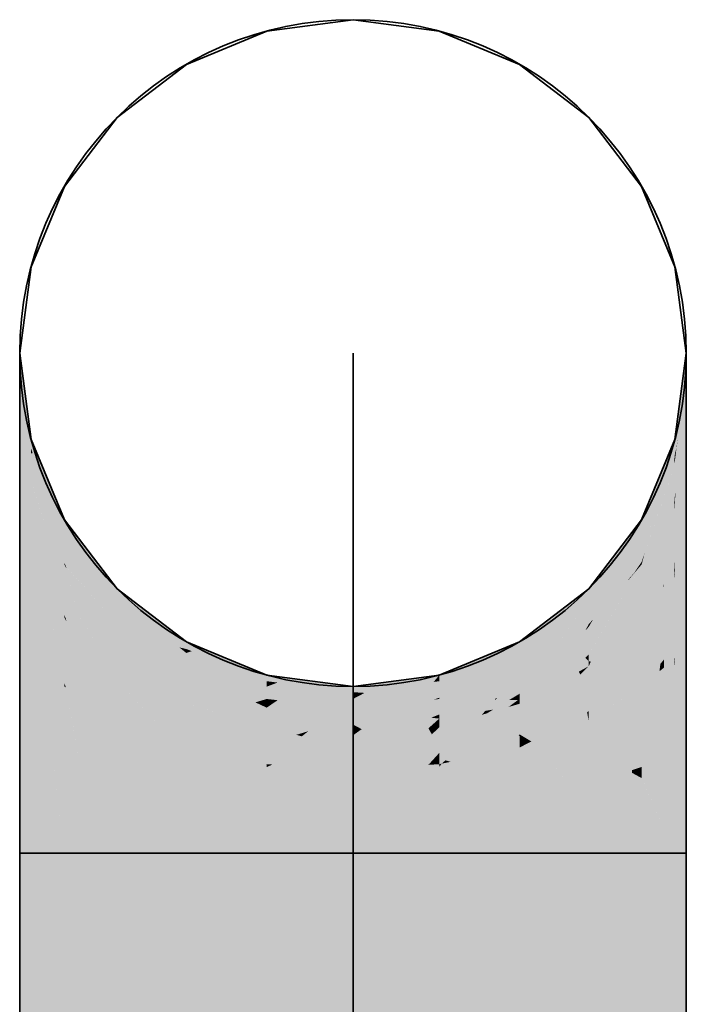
# Model space of a CAD drawing. Extents: x -459 to 541, y -543 to 550.
# Tile 109 of 256: x -361.59 to -359.15, y 257.61 to 261.21. Entities that reach past the tile are written whole.
import ezdxf

# ---------------------------------------------------------------- set-up
doc = ezdxf.new("R2010")
doc.units = 0
doc.layers.get('0').update_dxf_attribs({"lineweight": 35})
doc.layers.add('0-Shading', color=7, linetype='Continuous', lineweight=35)
doc.layers.add('H_Vorlauf', color=1, linetype='Continuous', lineweight=35, true_color=0xff0000)

# ---------------------------------------------------------------- blocks, each defined once
blk = doc.blocks.new('3D-Ansicht-A07ALAKR1N', base_point=(-428.9969, 201.23))
at = {"layer": '0-Shading', "color": 16, "true_color": 0x810000}
for points in [[(-361.5916, 259.9939), (-361.5916, 259.9339), (-361.55, 259.6266), (-361.5883, 259.9071)], [(-361.5883, 259.9686), (-361.5916, 259.9939), (-361.55, 259.6446), (-361.55, 259.6266)], [(-359.1516, 259.9939), (-359.1932, 259.6781), (-359.1516, 259.968), (-359.1745, 259.7952)], [(-361.55, 259.6781), (-361.5883, 259.9686), (-361.55, 259.6446)], [(-359.1745, 259.7952), (-359.1516, 259.938), (-359.1516, 259.968)], [(-361.5916, 259.9339), (-361.5916, 259.9315), (-361.5883, 259.9071)], [(-359.1557, 259.9038), (-359.1516, 259.938), (-359.1632, 259.8467), (-359.1932, 259.6266)], [(-359.1516, 259.938), (-359.1745, 259.7952), (-359.1932, 259.6266), (-359.1932, 259.6537)], [(-359.1576, 259.8878), (-359.1516, 259.9315), (-359.1516, 259.938)], [(-359.1576, 259.8878), (-359.1557, 259.9038), (-359.1632, 259.8467)], [(-359.1745, 259.7952), (-359.1932, 259.6781), (-359.1932, 259.6537)]]:
    blk.add_solid(points, dxfattribs=at)
at = {"layer": '0-Shading', "color": 16, "true_color": 0x850000}
for points in [[(-361.5916, 259.9315), (-361.5916, 259.7557), (-361.55, 259.4753), (-361.5883, 259.7268)], [(-361.5883, 259.9071), (-361.5916, 259.9315), (-361.55, 259.5282), (-361.55, 259.4753)], [(-359.1516, 259.9315), (-359.1576, 259.8878), (-359.1516, 259.7678), (-359.1742, 259.6911)], [(-361.55, 259.6266), (-361.5883, 259.9071), (-361.55, 259.5282)], [(-359.1576, 259.8878), (-359.1822, 259.6897), (-359.1779, 259.6786), (-359.1864, 259.6497)], [(-359.1632, 259.8467), (-359.1816, 259.6958), (-359.1576, 259.8878), (-359.1822, 259.6897)], [(-359.1576, 259.8878), (-359.1779, 259.6786), (-359.1684, 259.7598)], [(-359.1632, 259.8467), (-359.1932, 259.6266), (-359.1878, 259.645)], [(-361.5916, 259.7557), (-361.5916, 259.7487), (-361.5883, 259.7268)], [(-359.1516, 259.7678), (-359.1742, 259.6911), (-359.1576, 259.7095), (-359.1914, 259.487)], [(-359.1779, 259.6786), (-359.1742, 259.6911), (-359.1684, 259.7598)], [(-359.1576, 259.7095), (-359.1516, 259.7487), (-359.1516, 259.7678)], [(-361.55, 259.6781), (-361.55, 259.6446), (-361.4282, 259.3423), (-361.5023, 259.5151)], [(-361.55, 259.6781), (-361.4282, 259.3423), (-361.4282, 259.3839)], [(-359.3151, 259.3839), (-359.3151, 259.3637), (-359.1932, 259.6781), (-359.1932, 259.6537)], [(-359.193, 259.5862), (-359.1924, 259.5537), (-359.1864, 259.6497), (-359.1779, 259.6786)], [(-359.1924, 259.5537), (-359.1914, 259.487), (-359.1779, 259.6786), (-359.1742, 259.6911)], [(-359.1816, 259.6958), (-359.1878, 259.645), (-359.1822, 259.6897)], [(-359.1822, 259.6897), (-359.1878, 259.645), (-359.1864, 259.6497)], [(-361.544, 259.6281), (-361.55, 259.6446), (-361.55, 259.6266)], [(-359.3151, 259.3637), (-359.3151, 259.3423), (-359.1932, 259.6537), (-359.1932, 259.6266)], [(-359.1878, 259.645), (-359.1932, 259.6005), (-359.1864, 259.6497), (-359.193, 259.5862)], [(-359.1878, 259.645), (-359.1932, 259.6266), (-359.1932, 259.6005)], [(-361.5023, 259.5151), (-361.544, 259.6281), (-361.55, 259.6266)], [(-359.193, 259.5862), (-359.1932, 259.6005), (-359.1932, 259.5841)], [(-359.1932, 259.5474), (-359.1924, 259.5537), (-359.1932, 259.5841), (-359.193, 259.5862)], [(-359.1932, 259.4753), (-359.1914, 259.487), (-359.1932, 259.5474), (-359.1924, 259.5537)]]:
    blk.add_solid(points, dxfattribs=at)
at = {"layer": '0-Shading', "color": 16, "true_color": 0x890000}
for points in [[(-361.5916, 259.7487), (-361.5916, 259.4579), (-361.55, 259.3188), (-361.55, 259.2346)], [(-361.5916, 259.7487), (-361.55, 259.3188), (-361.5883, 259.7268)], [(-359.1516, 259.7487), (-359.1576, 259.7095), (-359.1516, 259.4882), (-359.1742, 259.4812)], [(-361.55, 259.3188), (-361.55, 259.4753), (-361.5883, 259.7268)], [(-359.1742, 259.4812), (-359.1576, 259.7095), (-359.1919, 259.4757), (-359.1914, 259.487)], [(-359.1914, 259.487), (-359.1932, 259.4753), (-359.1919, 259.4757)], [(-359.1516, 259.4882), (-359.1742, 259.4812), (-359.1576, 259.4259), (-359.1914, 259.2442)], [(-359.1576, 259.4259), (-359.1516, 259.4579), (-359.1516, 259.4882)], [(-359.1914, 259.2442), (-359.1742, 259.4812), (-359.1932, 259.4465), (-359.1919, 259.4757)], [(-359.1919, 259.4757), (-359.1932, 259.4753), (-359.1932, 259.4465)], [(-359.1914, 259.2442), (-359.1932, 259.4465), (-359.1932, 259.2346)], [(-361.4282, 259.3839), (-361.4282, 259.3423), (-361.3589, 259.2936)], [(-359.5089, 259.1312), (-359.5089, 259.1179), (-359.3151, 259.3839), (-359.3151, 259.3637)], [(-361.4282, 259.3423), (-361.2343, 259.0983), (-361.3589, 259.2936), (-361.2343, 259.1312)], [(-359.5089, 259.1179), (-359.5089, 259.0983), (-359.3151, 259.3637), (-359.3151, 259.3423)]]:
    blk.add_solid(points, dxfattribs=at)
at = {"layer": '0-Shading', "color": 14, "true_color": 0x920000}
for points in [[(-361.55, 259.6266), (-361.55, 259.5282), (-361.4282, 259.2205), (-361.5023, 259.3754)], [(-361.5023, 259.5151), (-361.55, 259.6266), (-361.4282, 259.2263), (-361.4282, 259.2205)], [(-359.1932, 259.6266), (-359.3151, 259.3423), (-359.1968, 259.591), (-359.3151, 259.2781)], [(-359.1932, 259.5841), (-359.1932, 259.6005), (-359.3151, 259.23), (-359.3151, 259.2781)], [(-359.1932, 259.6266), (-359.1968, 259.591), (-359.1932, 259.6005)], [(-359.3151, 259.2205), (-359.2041, 259.5181), (-359.3033, 259.2641), (-359.1992, 259.5665)], [(-359.2041, 259.5181), (-359.1932, 259.5474), (-359.1992, 259.5665), (-359.1932, 259.5841)], [(-361.544, 259.5087), (-361.55, 259.5282), (-361.55, 259.4753)], [(-359.3151, 259.2205), (-359.1932, 259.4753), (-359.1932, 259.5474)], [(-361.5023, 259.3754), (-361.544, 259.5087), (-361.55, 259.4753)], [(-361.4282, 259.3423), (-361.5023, 259.5151), (-361.4282, 259.2263)], [(-359.3151, 259.23), (-359.3151, 259.2205), (-359.3033, 259.2641)]]:
    blk.add_solid(points, dxfattribs=at)
at = {"layer": '0-Shading', "color": 14, "true_color": 0x8c0000}
for points in [[(-361.55, 259.2346), (-361.5916, 259.4579), (-361.5635, 259.0949)], [(-361.5635, 259.0949), (-361.5916, 259.4579), (-361.5691, 259.0367), (-361.5916, 259.2768)], [(-359.1914, 258.9278), (-359.1516, 259.0789), (-359.1576, 259.4259), (-359.1516, 259.4579)], [(-359.1576, 259.4259), (-359.1932, 258.921), (-359.1914, 258.9278)], [(-359.1576, 259.4259), (-359.1914, 259.2442), (-359.1932, 258.921), (-359.1932, 259.1971)], [(-361.5916, 259.2768), (-361.5916, 259.0789), (-361.5628, 258.9696)], [(-361.55, 259.2346), (-361.5635, 259.0949), (-361.55, 258.921)], [(-359.1914, 259.2442), (-359.1932, 259.2346), (-359.1932, 259.1971)], [(-361.2343, 259.1312), (-360.9816, 258.9324), (-360.9816, 258.9373)], [(-361.2343, 259.1312), (-361.2343, 259.0983), (-360.9816, 258.9324), (-361.1222, 259.0152)], [(-359.7616, 258.9373), (-359.7616, 258.9329), (-359.5089, 259.1312), (-359.5089, 259.1179)], [(-361.55, 258.921), (-361.5635, 259.0949), (-361.5628, 258.9696), (-361.5691, 259.0367)], [(-359.7616, 258.9329), (-359.7616, 258.911), (-359.5089, 259.1179), (-359.5089, 259.0983)], [(-361.1222, 259.0152), (-360.9816, 258.911), (-360.9816, 258.9324)]]:
    blk.add_solid(points, dxfattribs=at)
at = {"layer": '0-Shading', "color": 14, "true_color": 0x9d0000}
for points in [[(-361.55, 259.4753), (-361.55, 259.3188), (-361.4282, 259.0266), (-361.5023, 259.1531)], [(-361.5023, 259.3754), (-361.55, 259.4753), (-361.4282, 259.0359), (-361.4282, 259.0266)], [(-359.1932, 259.4753), (-359.3151, 259.2205), (-359.1955, 259.4421)], [(-359.1932, 259.4753), (-359.1955, 259.4421), (-359.1932, 259.4465)], [(-359.1955, 259.4421), (-359.3151, 259.2205), (-359.233, 259.1667), (-359.3151, 259.0266)], [(-359.1955, 259.4421), (-359.233, 259.1667), (-359.1972, 259.4181)], [(-359.1972, 259.4181), (-359.233, 259.1667), (-359.2125, 259.2017)], [(-359.1932, 259.4465), (-359.1972, 259.4181), (-359.1932, 259.2346), (-359.2125, 259.2017)], [(-359.1932, 259.4465), (-359.1955, 259.4421), (-359.1972, 259.4181)], [(-361.4282, 259.2205), (-361.5023, 259.3754), (-361.4645, 259.2023)], [(-361.3095, 259.1339), (-361.4282, 259.3423), (-361.4225, 259.214), (-361.4282, 259.2263)], [(-361.2343, 259.0983), (-361.4282, 259.3423), (-361.3095, 259.1339)], [(-359.3151, 259.3423), (-359.5089, 259.0983), (-359.3478, 259.2477)], [(-359.3151, 259.3423), (-359.3478, 259.2477), (-359.3151, 259.2781)], [(-361.5246, 259.2307), (-361.55, 259.3188), (-361.5307, 259.2017), (-361.55, 259.2346)], [(-359.3151, 259.2362), (-359.3151, 259.2781), (-359.3615, 259.1681), (-359.4926, 259.02)], [(-359.3151, 259.2781), (-359.3478, 259.2477), (-359.3599, 259.213)], [(-359.3478, 259.2477), (-359.5089, 259.0983), (-359.4926, 259.02), (-359.5089, 259.0016)], [(-359.3478, 259.2477), (-359.4926, 259.02), (-359.3599, 259.213)], [(-359.3151, 259.23), (-359.3151, 259.2362), (-359.3434, 259.1884), (-359.3615, 259.1681)], [(-361.5023, 259.1531), (-361.5246, 259.2307), (-361.5307, 259.2017)], [(-361.4282, 259.0359), (-361.4282, 259.2205), (-361.4645, 259.2023)], [(-361.4282, 259.2263), (-361.4282, 259.2205), (-361.4225, 259.214)], [(-361.3095, 259.1339), (-361.4225, 259.214), (-361.3817, 259.1681)], [(-359.3434, 259.1884), (-359.3151, 259.2205), (-359.3151, 259.23)], [(-361.2343, 259.0016), (-361.3095, 259.1339), (-361.3817, 259.1681)], [(-361.2343, 259.0983), (-361.3095, 259.1339), (-361.2343, 259.0016)]]:
    blk.add_solid(points, dxfattribs=at)
at = {"layer": '0-Shading', "color": 14, "true_color": 0xa60000}
for points in [[(-361.5307, 259.2017), (-361.55, 259.2346), (-361.5328, 259.1713)], [(-361.5328, 259.1713), (-361.55, 259.2346), (-361.55, 258.921)], [(-359.2161, 259.165), (-359.1955, 259.1938), (-359.2125, 259.2017), (-359.1932, 259.2346)], [(-359.1955, 259.1938), (-359.1932, 259.1971), (-359.1932, 259.2346)], [(-361.5023, 259.1531), (-361.5307, 259.2017), (-361.4282, 258.786), (-361.5328, 259.1713)], [(-359.2125, 259.2017), (-359.233, 259.1667), (-359.2161, 259.165), (-359.233, 259.1414)], [(-361.4282, 258.786), (-361.5328, 259.1713), (-361.4282, 258.7739), (-361.55, 258.921)], [(-359.233, 259.1501), (-359.233, 259.1667), (-359.2357, 259.1376), (-359.3151, 259.0266)], [(-359.233, 258.9944), (-359.1955, 259.1938), (-359.2161, 259.165)], [(-359.233, 258.9944), (-359.233, 258.873), (-359.1955, 259.1938), (-359.1972, 259.1642)], [(-359.2161, 259.165), (-359.233, 259.1414), (-359.233, 258.9944)], [(-359.1972, 259.1642), (-359.233, 258.873), (-359.2125, 258.8977)], [(-359.1932, 259.1971), (-359.1972, 259.1642), (-359.1932, 258.921), (-359.2125, 258.8977)], [(-359.1972, 259.1642), (-359.1932, 259.1971), (-359.1955, 259.1938)], [(-361.5023, 259.1531), (-361.4645, 258.9659), (-361.4282, 259.0266)], [(-359.3151, 258.7739), (-359.233, 258.9944), (-359.2357, 259.1376), (-359.233, 259.1414)], [(-359.3151, 258.7739), (-359.2357, 259.1376), (-359.3151, 259.0266)], [(-359.233, 259.1414), (-359.233, 259.1501), (-359.2357, 259.1376)], [(-361.1222, 259.0152), (-361.2343, 259.0983), (-361.1292, 259.0143)], [(-361.1292, 259.0143), (-361.2343, 259.0983), (-361.2343, 259.0016)], [(-359.5089, 259.0983), (-359.7616, 258.911), (-359.6707, 258.8941), (-359.7616, 258.8337)], [(-359.5089, 259.0983), (-359.6707, 258.8941), (-359.5991, 258.9607)], [(-359.621, 258.9272), (-359.5089, 259.0016), (-359.5089, 259.0983)], [(-361.4645, 258.9659), (-361.4282, 258.786), (-361.4282, 259.0266)], [(-361.1568, 258.9502), (-361.0069, 258.9167), (-361.2343, 259.0016), (-361.1292, 259.0143)], [(-361.0069, 258.9167), (-360.9816, 258.911), (-361.1292, 259.0143), (-361.1222, 259.0152)], [(-359.233, 258.9944), (-359.3151, 258.7739), (-359.2466, 258.8565)], [(-359.233, 258.873), (-359.233, 258.9944), (-359.2466, 258.8565)], [(-360.9816, 258.8965), (-361.0069, 258.9167), (-361.1222, 258.9272), (-361.1568, 258.9502)], [(-359.6707, 258.8941), (-359.621, 258.9272), (-359.5991, 258.9607)], [(-361.1222, 258.9272), (-360.9816, 258.8337), (-360.9816, 258.8965)], [(-360.9816, 258.911), (-361.0069, 258.9167), (-360.9816, 258.8965)]]:
    blk.add_solid(points, dxfattribs=at)
at = {"layer": '0-Shading', "color": 14, "true_color": 0xaf0000}
for points in [[(-361.4225, 259.214), (-361.4282, 259.2205), (-361.4205, 259.2057)], [(-361.4205, 259.2057), (-361.4282, 259.2205), (-361.4225, 259.0213), (-361.4282, 259.0359)], [(-361.2343, 258.9735), (-361.2343, 259.0016), (-361.4205, 259.2057), (-361.4225, 259.214)], [(-361.4205, 259.2057), (-361.4225, 259.0213), (-361.3649, 258.9682)], [(-361.4205, 259.2057), (-361.3795, 259.0393), (-361.3057, 258.9851), (-361.3485, 258.9921)], [(-361.3795, 259.0393), (-361.4205, 259.2057), (-361.3954, 259.0987)], [(-361.2343, 258.9735), (-361.4205, 259.2057), (-361.3057, 258.9851)], [(-359.5089, 258.8479), (-359.3844, 258.9627), (-359.4176, 259.0461), (-359.3151, 259.2205)], [(-359.4294, 259.0262), (-359.3151, 259.2205), (-359.3455, 259.1846)], [(-359.3844, 258.9627), (-359.3151, 259.0266), (-359.3151, 259.2205)], [(-359.3455, 259.1846), (-359.3151, 259.2205), (-359.3434, 259.1884)], [(-359.3615, 259.1681), (-359.4926, 259.02), (-359.3639, 259.1629), (-359.5089, 258.9919)], [(-359.5089, 258.9919), (-359.4098, 259.0631), (-359.3639, 259.1629)], [(-359.4098, 259.0631), (-359.3455, 259.1846), (-359.3639, 259.1629)], [(-359.3434, 259.1884), (-359.3615, 259.1681), (-359.3455, 259.1846), (-359.3639, 259.1629)], [(-361.3827, 259.0442), (-361.3795, 259.0393), (-361.3954, 259.0987)], [(-359.5089, 258.9919), (-359.5089, 258.891), (-359.4098, 259.0631), (-359.4294, 259.0262)], [(-361.4282, 259.0359), (-361.4282, 259.0266), (-361.4225, 259.0213)], [(-361.3649, 258.9682), (-361.2844, 258.8941), (-361.3827, 259.0442)], [(-359.5011, 258.8648), (-359.4176, 259.0461), (-359.5089, 258.8668), (-359.5089, 258.891)], [(-359.5089, 259.0016), (-359.5089, 258.9919), (-359.4926, 259.02)], [(-361.3485, 258.9921), (-361.2844, 258.8941), (-361.3057, 258.9851), (-361.2343, 258.8479)], [(-361.2343, 258.8479), (-361.2343, 258.9735), (-361.3057, 258.9851)], [(-359.5089, 258.8479), (-359.5011, 258.8648), (-359.5089, 258.8668)], [(-360.6477, 258.7882), (-360.6874, 258.7933), (-360.6874, 258.7733)], [(-360.4724, 258.7659), (-360.6477, 258.7882), (-360.6874, 258.7282), (-360.6874, 258.7733)], [(-360.4724, 258.7659), (-360.6874, 258.7282), (-360.6477, 258.7237)], [(-360.4724, 258.7659), (-360.6477, 258.7237), (-360.3716, 258.7531), (-360.5351, 258.7108)], [(-360.2002, 258.742), (-360.0762, 258.7907), (-360.3293, 258.7504), (-360.3087, 258.7611)], [(-360.1559, 258.7391), (-360.0558, 258.7933), (-360.2002, 258.742), (-360.0762, 258.7907)], [(-360.0558, 258.7933), (-360.1559, 258.7391), (-360.0558, 258.7326)], [(-360.3716, 258.7531), (-360.5351, 258.7108), (-360.3716, 258.7283)], [(-360.3087, 258.7611), (-360.3716, 258.7531), (-360.3293, 258.7504)], [(-360.3293, 258.7504), (-360.3716, 258.7531), (-360.3716, 258.7283)], [(-360.3087, 258.6993), (-360.2002, 258.742), (-360.3716, 258.7283), (-360.3293, 258.7504)], [(-360.2082, 258.7108), (-360.1559, 258.7391), (-360.3087, 258.6993), (-360.2002, 258.742)], [(-360.0558, 258.7326), (-360.1559, 258.7391), (-360.0762, 258.7259), (-360.2082, 258.7108)], [(-360.0762, 258.7259), (-360.0558, 258.7282), (-360.0558, 258.7326)], [(-360.5351, 258.7108), (-360.3716, 258.6922), (-360.3716, 258.7283)], [(-360.3087, 258.6993), (-360.3716, 258.7283), (-360.3716, 258.6922)]]:
    blk.add_solid(points, dxfattribs=at)
at = {"layer": '0-Shading', "color": 14, "true_color": 0x8f0000}
for points in [[(-361.5916, 259.0789), (-361.55, 258.7581), (-361.5628, 258.9696)], [(-361.55, 258.7581), (-361.5916, 259.0789), (-361.5605, 258.5764), (-361.5916, 259.007)], [(-359.1516, 259.0789), (-359.1724, 258.9782), (-359.1516, 258.6375), (-359.1932, 258.5558)], [(-359.1724, 258.9782), (-359.1516, 259.0789), (-359.1711, 259.0051)], [(-361.5916, 259.007), (-361.5916, 258.6375), (-361.5605, 258.5764)], [(-359.1914, 258.9278), (-359.1932, 258.8773), (-359.1711, 259.0051), (-359.1724, 258.9782)], [(-361.55, 258.7581), (-361.55, 258.921), (-361.5628, 258.9696)], [(-359.1724, 258.9782), (-359.1932, 258.8773), (-359.1932, 258.5558)], [(-359.1932, 258.921), (-359.1932, 258.8773), (-359.1914, 258.9278)], [(-361.55, 258.7581), (-361.5605, 258.5764), (-361.55, 258.5558)]]:
    blk.add_solid(points, dxfattribs=at)
at = {"layer": '0-Shading', "color": 12, "true_color": 0xbd0000}
for points in [[(-361.4225, 259.0213), (-361.4282, 259.0266), (-361.4205, 259.0116)], [(-361.4205, 259.0116), (-361.4282, 259.0266), (-361.4225, 258.7702), (-361.4282, 258.786)], [(-361.3649, 258.9682), (-361.4225, 259.0213), (-361.3649, 258.9028), (-361.4205, 259.0116)], [(-359.3151, 259.0266), (-359.3844, 258.9627), (-359.369, 258.7945), (-359.4352, 258.8198)], [(-359.3151, 258.7739), (-359.3151, 259.0266), (-359.369, 258.7945)], [(-361.4205, 259.0116), (-361.4225, 258.7702), (-361.3649, 258.7327)], [(-361.4205, 259.0116), (-361.3954, 258.8859), (-361.3649, 258.9028), (-361.3649, 258.7545)], [(-361.1568, 258.9502), (-361.2343, 259.0016), (-361.2343, 258.9735)], [(-359.5089, 259.0016), (-359.7616, 258.724), (-359.5204, 258.9797)], [(-359.5089, 259.0016), (-359.621, 258.9272), (-359.7616, 258.724), (-359.7616, 258.7339)], [(-359.621, 258.7871), (-359.6136, 258.7911), (-359.5204, 258.9797), (-359.5089, 258.9919)], [(-359.5089, 258.9919), (-359.6136, 258.7911), (-359.5089, 258.891)], [(-359.5089, 258.9919), (-359.5089, 259.0016), (-359.5204, 258.9797)], [(-361.3649, 258.9028), (-361.2844, 258.8941), (-361.3649, 258.9682)], [(-361.1222, 258.9272), (-361.1568, 258.9502), (-361.2343, 258.8479), (-361.2343, 258.9735)], [(-359.7616, 258.7108), (-359.621, 258.7871), (-359.7184, 258.7698), (-359.5204, 258.9797)], [(-359.3844, 258.9627), (-359.5089, 258.8479), (-359.4352, 258.8198)], [(-361.1222, 258.9272), (-361.2343, 258.8479), (-360.9816, 258.797), (-361.1296, 258.7911)], [(-361.1222, 258.9272), (-360.9816, 258.797), (-360.9816, 258.8337)], [(-359.7616, 258.7339), (-359.621, 258.9272), (-359.7616, 258.787), (-359.6707, 258.8941)], [(-361.3954, 258.8859), (-361.3649, 258.7327), (-361.3649, 258.7545)], [(-361.3649, 258.9028), (-361.3649, 258.8016), (-361.2343, 258.6476), (-361.2908, 258.6844)], [(-361.3649, 258.9028), (-361.2343, 258.6476), (-361.2844, 258.8941), (-361.2343, 258.7964)], [(-361.2343, 258.7964), (-361.2343, 258.8479), (-361.2844, 258.8941)], [(-359.6707, 258.8941), (-359.7616, 258.8337), (-359.7616, 258.787)], [(-359.5089, 258.8479), (-359.5089, 258.8668), (-359.5605, 258.8418), (-359.5214, 258.8792)], [(-359.5089, 258.8668), (-359.5089, 258.891), (-359.5214, 258.8792)], [(-359.5605, 258.8418), (-359.6136, 258.7911), (-359.5452, 258.8282)], [(-359.5089, 258.8479), (-359.5605, 258.8418), (-359.5452, 258.8282)], [(-359.4352, 258.8198), (-359.5089, 258.8479), (-359.4707, 258.7202), (-359.5089, 258.7594)], [(-361.3649, 258.8016), (-361.3649, 258.7327), (-361.2908, 258.6844)], [(-359.4422, 258.6911), (-359.4352, 258.8198), (-359.4707, 258.7202)], [(-359.4422, 258.6911), (-359.3844, 258.7288), (-359.4352, 258.8198), (-359.369, 258.7945)], [(-361.4282, 258.786), (-361.4282, 258.7739), (-361.4225, 258.7702)], [(-361.1296, 258.7911), (-360.9816, 258.7108), (-360.9816, 258.797)], [(-359.7184, 258.7698), (-359.7616, 258.724), (-359.7616, 258.7108)], [(-359.3844, 258.7288), (-359.3151, 258.7739), (-359.369, 258.7945)], [(-359.4833, 258.7332), (-359.5089, 258.7594), (-359.5089, 258.6842)], [(-359.4422, 258.6911), (-359.4833, 258.7332), (-359.5089, 258.6476), (-359.5089, 258.6842)]]:
    blk.add_solid(points, dxfattribs=at)
at = {"layer": '0-Shading', "color": 14, "true_color": 0xac0000}
for points in [[(-361.4282, 258.7739), (-361.55, 258.921), (-361.4745, 258.6476)], [(-361.4745, 258.6476), (-361.55, 258.921), (-361.4958, 258.5896), (-361.55, 258.7581)], [(-360.9816, 258.911), (-360.9816, 258.8965), (-360.9619, 258.9031)], [(-359.7616, 258.911), (-360.0558, 258.7282), (-359.8998, 258.7841)], [(-359.7616, 258.911), (-359.8146, 258.8898), (-360.0558, 258.7282), (-360.0558, 258.7326)], [(-359.7616, 258.911), (-359.8563, 258.8241), (-359.7616, 258.8816)], [(-359.2161, 258.8578), (-359.1955, 258.8753), (-359.2125, 258.8977), (-359.1932, 258.921)], [(-359.1955, 258.8753), (-359.1932, 258.8773), (-359.1932, 258.921)], [(-360.9619, 258.9031), (-360.9816, 258.8965), (-360.8434, 258.8557), (-360.8585, 258.8533)], [(-360.8585, 258.8533), (-360.9816, 258.8965), (-360.9816, 258.8337)], [(-359.8146, 258.8898), (-360.0558, 258.7933), (-360.0558, 258.7326)], [(-359.8563, 258.8241), (-359.8998, 258.7841), (-359.7616, 258.8816), (-359.7616, 258.8337)], [(-359.2125, 258.8977), (-359.233, 258.873), (-359.2161, 258.8578), (-359.233, 258.8435)], [(-359.233, 258.6723), (-359.1955, 258.8753), (-359.2161, 258.8578)], [(-359.233, 258.6723), (-359.233, 258.5309), (-359.1955, 258.8753), (-359.1972, 258.8422)], [(-359.1932, 258.5558), (-359.1932, 258.8773), (-359.2087, 258.6184), (-359.1972, 258.8422)], [(-359.1972, 258.8422), (-359.1932, 258.8773), (-359.1955, 258.8753)], [(-360.862, 258.7908), (-360.6874, 258.7933), (-360.9816, 258.8337), (-360.8585, 258.8533)], [(-360.8585, 258.8533), (-360.6874, 258.7933), (-360.8434, 258.8557)], [(-359.2466, 258.8565), (-359.3151, 258.7739), (-359.2498, 258.8293)], [(-359.2888, 258.4961), (-359.233, 258.8435), (-359.2498, 258.8293)], [(-359.2888, 258.4961), (-359.2466, 258.5224), (-359.233, 258.8435), (-359.233, 258.6723)], [(-359.233, 258.8435), (-359.233, 258.873), (-359.2498, 258.8293), (-359.2466, 258.8565)], [(-359.2161, 258.8578), (-359.233, 258.8435), (-359.233, 258.6723)], [(-359.1972, 258.8422), (-359.2147, 258.6906), (-359.2087, 258.6184)], [(-359.2629, 258.7174), (-359.2498, 258.8293), (-359.3151, 258.4797), (-359.3151, 258.7739)], [(-361.4282, 258.7739), (-361.4745, 258.6476), (-361.4282, 258.4797)], [(-360.8434, 258.7841), (-360.6874, 258.7933), (-360.862, 258.7908)], [(-360.6874, 258.7933), (-360.8434, 258.7841), (-360.6874, 258.7733)], [(-360.8434, 258.7841), (-360.6874, 258.7282), (-360.6874, 258.7733)], [(-361.5403, 258.7279), (-361.55, 258.7581), (-361.55, 258.5558)], [(-361.4686, 258.5049), (-361.5403, 258.7279), (-361.55, 258.5558)], [(-359.2888, 258.4961), (-359.2629, 258.7174), (-359.3151, 258.4797)], [(-359.2466, 258.5224), (-359.233, 258.5309), (-359.233, 258.6723)], [(-359.2147, 258.6906), (-359.233, 258.5309), (-359.203, 258.5497)], [(-361.4282, 258.4797), (-361.4745, 258.6476), (-361.4686, 258.5049), (-361.4958, 258.5896)], [(-359.1932, 258.5558), (-359.2087, 258.6184), (-359.203, 258.5497)]]:
    blk.add_solid(points, dxfattribs=at)
at = {"layer": '0-Shading', "color": 14, "true_color": 0x8e0000}
for points in [[(-360.9816, 258.9373), (-360.9816, 258.911), (-360.8261, 258.8729), (-360.9619, 258.9031)], [(-360.0558, 258.8155), (-359.7616, 258.9329), (-359.8874, 258.8853)], [(-359.7616, 258.9329), (-360.0558, 258.8155), (-359.8146, 258.8898), (-360.0558, 258.7933)], [(-359.7616, 258.9329), (-359.7616, 258.9373), (-359.8874, 258.8853)], [(-359.7616, 258.9329), (-359.8146, 258.8898), (-359.7616, 258.9151)], [(-359.8146, 258.8898), (-359.7616, 258.911), (-359.7616, 258.9151)], [(-360.8261, 258.8729), (-360.9619, 258.9031), (-360.6874, 258.8087), (-360.8434, 258.8557)], [(-360.8434, 258.8557), (-360.6874, 258.7933), (-360.6874, 258.8087)], [(-360.8261, 258.8729), (-360.6874, 258.8087), (-360.6874, 258.8155)]]:
    blk.add_solid(points, dxfattribs=at)
at = {"layer": '0-Shading', "color": 12, "true_color": 0xd00000}
for points in [[(-360.9816, 258.7108), (-361.2343, 258.8479), (-360.9816, 258.6116), (-361.0233, 258.5996)], [(-361.0233, 258.5996), (-361.2343, 258.8479), (-361.0458, 258.5931), (-361.2343, 258.7964)], [(-359.5396, 258.8176), (-359.5089, 258.8479), (-359.5452, 258.8282)], [(-359.5089, 258.8479), (-359.5396, 258.8176), (-359.5089, 258.7594)], [(-359.6136, 258.7911), (-359.7616, 258.5985), (-359.5452, 258.8282), (-359.5396, 258.8176)], [(-359.7189, 258.5729), (-359.5147, 258.6793), (-359.7616, 258.5985), (-359.5396, 258.8176)], [(-359.5089, 258.7594), (-359.5396, 258.8176), (-359.5089, 258.6842), (-359.5147, 258.6793)], [(-361.1703, 258.7273), (-361.2343, 258.7964), (-361.2343, 258.6476)], [(-359.7616, 258.7108), (-359.7616, 258.5985), (-359.6136, 258.7911)], [(-361.0201, 258.5654), (-361.1703, 258.7273), (-361.2343, 258.6476)], [(-359.5864, 258.6179), (-359.5147, 258.6793), (-359.7119, 258.5697), (-359.7189, 258.5729)], [(-359.5089, 258.6476), (-359.5147, 258.6793), (-359.5864, 258.6179)], [(-359.5147, 258.6793), (-359.5089, 258.6476), (-359.5089, 258.6842)], [(-360.9816, 258.5506), (-361.0233, 258.5996), (-361.0201, 258.5654), (-361.0458, 258.5931)], [(-361.0233, 258.5996), (-360.9816, 258.5506), (-360.9816, 258.6116)], [(-359.7189, 258.5729), (-359.7616, 258.5985), (-359.7616, 258.592)], [(-359.7616, 258.592), (-359.7616, 258.5506), (-359.7399, 258.5823)], [(-359.7616, 258.5506), (-359.7189, 258.5729), (-359.7399, 258.5823)], [(-359.7189, 258.5729), (-359.7616, 258.5506), (-359.7119, 258.5697)]]:
    blk.add_solid(points, dxfattribs=at)
at = {"layer": '0-Shading', "color": 12, "true_color": 0xc70000}
for points in [[(-360.8931, 258.7924), (-360.9816, 258.8337), (-360.9816, 258.797)], [(-360.862, 258.7908), (-360.9816, 258.8337), (-360.8931, 258.7924)], [(-359.9697, 258.727), (-359.7616, 258.8337), (-359.8998, 258.7841)], [(-359.7616, 258.8337), (-359.9697, 258.727), (-359.8485, 258.731)], [(-359.7616, 258.8337), (-359.8485, 258.731), (-359.7616, 258.787), (-359.8427, 258.7312)], [(-361.4282, 258.7739), (-361.4282, 258.4797), (-361.4225, 258.7702), (-361.3649, 258.4583)], [(-361.3649, 258.7327), (-361.4225, 258.7702), (-361.3649, 258.4837), (-361.3954, 258.6239)], [(-360.9816, 258.7108), (-360.8583, 258.7762), (-360.9816, 258.797), (-360.8931, 258.7924)], [(-360.7288, 258.7158), (-360.8583, 258.7762), (-360.862, 258.6758), (-360.9816, 258.7108)], [(-360.8583, 258.7762), (-360.8434, 258.7841), (-360.8931, 258.7924), (-360.862, 258.7908)], [(-360.6874, 258.7282), (-360.8434, 258.7841), (-360.7288, 258.7158), (-360.8583, 258.7762)], [(-359.9697, 258.727), (-359.8998, 258.7841), (-359.9949, 258.7273), (-359.9543, 258.7646)], [(-359.7616, 258.787), (-359.8427, 258.7312), (-359.7616, 258.7476), (-359.7857, 258.7331)], [(-359.351, 258.4675), (-359.3151, 258.4797), (-359.4422, 258.6911), (-359.3151, 258.7739)], [(-361.3649, 258.7327), (-361.2343, 258.5501), (-361.2908, 258.6844)], [(-361.2343, 258.5501), (-361.3649, 258.7327), (-361.3014, 258.4369), (-361.3649, 258.5337)], [(-359.9543, 258.7646), (-360.0558, 258.7282), (-359.9949, 258.7273)], [(-359.8485, 258.731), (-359.9697, 258.727), (-359.8533, 258.7253)], [(-359.8512, 258.7253), (-359.8427, 258.7312), (-359.8533, 258.7253), (-359.8485, 258.731)], [(-359.8512, 258.7253), (-359.7999, 258.7246), (-359.8427, 258.7312), (-359.7857, 258.7331)], [(-359.7999, 258.7246), (-359.7683, 258.7241), (-359.7857, 258.7331), (-359.7616, 258.7339)], [(-359.7857, 258.7331), (-359.7616, 258.7339), (-359.7616, 258.7476)], [(-359.7683, 258.7241), (-359.7616, 258.724), (-359.7616, 258.7339)], [(-360.8434, 258.6703), (-360.6874, 258.6964), (-360.862, 258.6758), (-360.7288, 258.7158)], [(-360.6874, 258.6964), (-360.8434, 258.6703), (-360.6874, 258.6814), (-360.789, 258.6544)], [(-360.6874, 258.6964), (-360.6874, 258.7282), (-360.7288, 258.7158)], [(-359.9949, 258.7273), (-360.0558, 258.7282), (-360.0558, 258.6714)], [(-360.0558, 258.6564), (-359.9697, 258.727), (-360.0558, 258.6714), (-359.9949, 258.7273)], [(-360.0558, 258.6564), (-359.9177, 258.6795), (-359.9697, 258.727), (-359.8512, 258.7253)], [(-359.8563, 258.7218), (-359.9177, 258.6795), (-359.8878, 258.6846)], [(-359.8235, 258.7104), (-359.8512, 258.7253), (-359.8878, 258.6846), (-359.8563, 258.7218)], [(-359.8235, 258.7104), (-359.8878, 258.6846), (-359.8584, 258.6895)], [(-359.8813, 258.6758), (-359.8022, 258.6989), (-359.8584, 258.6895)], [(-359.8022, 258.6989), (-359.8235, 258.7104), (-359.8584, 258.6895)], [(-359.7999, 258.7246), (-359.8512, 258.7253), (-359.8235, 258.7104)], [(-359.7683, 258.7241), (-359.7999, 258.7246), (-359.8022, 258.6989), (-359.8235, 258.7104)], [(-359.7683, 258.7241), (-359.8022, 258.6989), (-359.7733, 258.7168)], [(-359.8022, 258.6989), (-359.7616, 258.7108), (-359.7616, 258.724)], [(-359.7616, 258.724), (-359.7683, 258.7241), (-359.7733, 258.7168)], [(-361.2343, 258.5501), (-361.2343, 258.6476), (-361.2908, 258.6844)], [(-360.789, 258.6544), (-360.6874, 258.6246), (-360.6874, 258.6814)], [(-360.0558, 258.6246), (-359.9543, 258.6544), (-360.0558, 258.6564), (-359.9177, 258.6795)], [(-359.9177, 258.6795), (-359.9543, 258.6544), (-359.8878, 258.6846), (-359.8998, 258.6703)], [(-359.8878, 258.6846), (-359.8998, 258.6703), (-359.8584, 258.6895), (-359.8813, 258.6758)], [(-359.4422, 258.6911), (-359.5089, 258.6476), (-359.4149, 258.6242), (-359.5089, 258.4143)], [(-361.3954, 258.6239), (-361.3649, 258.4583), (-361.3649, 258.4837)], [(-359.5089, 258.4143), (-359.351, 258.4675), (-359.4149, 258.6242)], [(-361.2343, 258.5501), (-361.3014, 258.4369), (-361.2343, 258.4143)], [(-361.3649, 258.5337), (-361.3649, 258.4583), (-361.3014, 258.4369)]]:
    blk.add_solid(points, dxfattribs=at)
at = {"layer": '0-Shading', "color": 14, "true_color": 0x900000}
for points in [[(-360.4724, 258.7872), (-360.6874, 258.8155), (-360.5172, 258.7874)], [(-360.5172, 258.7874), (-360.6874, 258.8155), (-360.6477, 258.7882), (-360.6874, 258.7933)], [(-360.3716, 258.7635), (-360.0558, 258.8155), (-360.2861, 258.7852)], [(-360.0558, 258.8155), (-360.3716, 258.7635), (-360.0762, 258.7907), (-360.3716, 258.7531)], [(-360.0558, 258.8155), (-360.0762, 258.7907), (-360.0558, 258.7948)], [(-360.3716, 258.7635), (-360.5172, 258.7874), (-360.4724, 258.7659), (-360.6477, 258.7882)], [(-360.3716, 258.7739), (-360.4724, 258.7872), (-360.3716, 258.7635), (-360.5172, 258.7874)], [(-360.4724, 258.7659), (-360.3716, 258.7531), (-360.3716, 258.7635)], [(-360.3716, 258.7739), (-360.3716, 258.7635), (-360.2861, 258.7852)], [(-360.0762, 258.7907), (-360.0558, 258.7933), (-360.0558, 258.7948)], [(-361.5916, 258.6375), (-361.5916, 258.1639), (-361.5605, 258.5764), (-361.55, 258.1639)], [(-359.1932, 258.1639), (-359.1516, 258.1639), (-359.1932, 258.5558), (-359.1516, 258.6375)], [(-361.55, 258.1639), (-361.55, 258.5558), (-361.5605, 258.5764)], [(-361.5504, 255.0976), (-361.55, 258.1639), (-361.5916, 252.6771), (-361.5916, 258.1639)], [(-361.55, 255.1171), (-361.55, 258.1639), (-361.5504, 255.0976)], [(-359.1516, 255.1171), (-359.1516, 258.1639), (-359.1932, 257.4739), (-359.1932, 258.1639)]]:
    blk.add_solid(points, dxfattribs=at)
at = {"layer": '0-Shading', "color": 12, "true_color": 0xdd0000}
for points in [[(-360.8434, 258.6703), (-360.9816, 258.7108), (-360.887, 258.6326), (-360.9816, 258.6116)], [(-359.8022, 258.6989), (-360.0558, 258.4897), (-360.0474, 258.4915)], [(-360.0558, 258.4897), (-359.8022, 258.6989), (-359.8813, 258.6758)], [(-359.7616, 258.5985), (-359.8022, 258.6989), (-360.0152, 258.4981), (-360.0328, 258.5038)], [(-359.8022, 258.6989), (-359.7616, 258.5985), (-359.7616, 258.7108)], [(-360.8434, 258.6703), (-360.887, 258.6326), (-360.789, 258.6544)], [(-360.0558, 258.531), (-360.0558, 258.4897), (-359.8998, 258.6703), (-359.8813, 258.6758)], [(-359.8998, 258.6703), (-359.9543, 258.6544), (-360.0558, 258.531), (-360.0558, 258.5506)], [(-361.2343, 258.6476), (-360.9816, 258.5012), (-361.0201, 258.5654)], [(-360.9816, 258.5012), (-361.2343, 258.6476), (-361.0622, 258.3801), (-361.2343, 258.5501)], [(-360.887, 258.6326), (-360.9816, 258.5506), (-360.6874, 258.6246), (-360.6874, 258.4897)], [(-360.9816, 258.6116), (-360.9816, 258.5506), (-360.887, 258.6326)], [(-360.887, 258.6326), (-360.6874, 258.6246), (-360.789, 258.6544)], [(-359.9543, 258.6544), (-360.0558, 258.6246), (-360.0558, 258.5506)], [(-359.5089, 258.6476), (-359.5864, 258.6179), (-359.5565, 258.5392)], [(-359.5089, 258.6476), (-359.5565, 258.5392), (-359.5089, 258.4143)], [(-359.7616, 258.5985), (-360.0152, 258.4981), (-359.8813, 258.5258)], [(-359.7656, 258.5961), (-359.8813, 258.5258), (-359.7616, 258.592), (-359.7616, 258.5506)], [(-359.7616, 258.5985), (-359.7656, 258.5961), (-359.7616, 258.592)], [(-359.5864, 258.6179), (-359.7119, 258.5697), (-359.6606, 258.5104)], [(-359.5565, 258.5392), (-359.5864, 258.6179), (-359.5999, 258.4401), (-359.6606, 258.5104)], [(-361.1837, 258.5001), (-361.2343, 258.5501), (-361.2343, 258.4143)], [(-360.9816, 258.5012), (-360.9816, 258.5506), (-361.0201, 258.5654)], [(-359.7119, 258.5697), (-359.7616, 258.5506), (-359.6606, 258.5104), (-359.7616, 258.3641)], [(-359.5089, 258.4143), (-359.5565, 258.5392), (-359.5676, 258.4026), (-359.5999, 258.4401)], [(-361.0622, 258.3801), (-361.1837, 258.5001), (-361.2343, 258.4143)], [(-360.9816, 258.5012), (-361.0622, 258.3801), (-360.9816, 258.3641)], [(-360.0328, 258.5038), (-360.0474, 258.4915), (-360.0152, 258.4981)], [(-359.6606, 258.5104), (-359.7616, 258.3641), (-359.5676, 258.4026)]]:
    blk.add_solid(points, dxfattribs=at)
at = {"layer": '0-Shading', "color": 12, "true_color": 0xcc0000}
for points in [[(-360.6874, 258.7282), (-360.6874, 258.6964), (-360.6477, 258.7237)], [(-360.6477, 258.7237), (-360.6874, 258.6964), (-360.5351, 258.7108), (-360.6146, 258.6955)], [(-360.6146, 258.6955), (-360.6874, 258.6964), (-360.6874, 258.6814)], [(-360.6874, 258.6246), (-360.6146, 258.6955), (-360.6874, 258.6814)], [(-360.6146, 258.6955), (-360.6874, 258.6246), (-360.5634, 258.6948)], [(-360.5634, 258.6948), (-360.6874, 258.6246), (-360.3716, 258.6922), (-360.4777, 258.6391)], [(-360.5351, 258.7108), (-360.6146, 258.6955), (-360.5634, 258.6948)], [(-360.5351, 258.7108), (-360.5634, 258.6948), (-360.3716, 258.6922)], [(-360.3087, 258.6993), (-360.3716, 258.6922), (-360.3255, 258.687)], [(-360.2723, 258.6809), (-360.2082, 258.7108), (-360.3255, 258.687), (-360.3087, 258.6993)], [(-360.2723, 258.6809), (-360.2535, 258.6788), (-360.2082, 258.7108)], [(-360.2535, 258.6788), (-360.1796, 258.6704), (-360.2082, 258.7108), (-360.0762, 258.7259)], [(-360.0558, 258.7282), (-360.0762, 258.7259), (-360.1369, 258.6656), (-360.1796, 258.6704)], [(-360.1369, 258.6656), (-360.0851, 258.6597), (-360.0558, 258.7282), (-360.0558, 258.6714)], [(-360.4777, 258.6391), (-360.4047, 258.6442), (-360.3716, 258.6922)], [(-360.3716, 258.6528), (-360.3716, 258.6922), (-360.4047, 258.6442)], [(-360.3255, 258.687), (-360.3716, 258.6922), (-360.3716, 258.6528)], [(-360.3716, 258.6347), (-360.2723, 258.6809), (-360.3716, 258.6528), (-360.3255, 258.687)], [(-360.3716, 258.6347), (-360.3398, 258.6177), (-360.2723, 258.6809), (-360.2535, 258.6788)], [(-360.3398, 258.6177), (-360.3087, 258.6011), (-360.2535, 258.6788), (-360.1796, 258.6704)], [(-360.1369, 258.6656), (-360.1796, 258.6704), (-360.2082, 258.6104), (-360.3087, 258.6011)], [(-360.2082, 258.6104), (-360.0851, 258.6597), (-360.1369, 258.6656)], [(-360.2082, 258.6104), (-360.0956, 258.6209), (-360.0851, 258.6597), (-360.0558, 258.6564)], [(-360.0851, 258.6597), (-360.0558, 258.6564), (-360.0558, 258.6714)], [(-360.5351, 258.6104), (-360.4777, 258.6391), (-360.6874, 258.6246)], [(-360.4345, 258.6011), (-360.4047, 258.6442), (-360.5351, 258.6104)], [(-360.5351, 258.6104), (-360.4047, 258.6442), (-360.4777, 258.6391)], [(-360.3716, 258.6347), (-360.3716, 258.6528), (-360.4345, 258.6011), (-360.4047, 258.6442)], [(-360.4345, 258.6011), (-360.3716, 258.5952), (-360.3716, 258.6347)], [(-360.3716, 258.5952), (-360.3398, 258.6177), (-360.3716, 258.6347)], [(-360.0956, 258.6209), (-360.0558, 258.6246), (-360.0558, 258.6564)], [(-360.3716, 258.5952), (-360.3087, 258.6011), (-360.3398, 258.6177)], [(-361.4282, 258.4797), (-361.4282, 258.1639), (-361.3649, 258.4583), (-361.3649, 258.1639)], [(-359.351, 258.4675), (-359.3499, 258.4577), (-359.3151, 258.4797), (-359.3151, 258.4388)], [(-361.3649, 258.4583), (-361.3649, 258.1639), (-361.3014, 258.4369), (-361.2343, 258.1639)], [(-359.5089, 258.4143), (-359.5089, 258.1639), (-359.351, 258.4675), (-359.3151, 258.1639)], [(-359.3499, 258.4577), (-359.3151, 258.1639), (-359.3151, 258.4388)], [(-361.2343, 258.1639), (-361.2343, 258.4143), (-361.3014, 258.4369)]]:
    blk.add_solid(points, dxfattribs=at)
at = {"layer": '0-Shading', "color": 12, "true_color": 0xe30000}
for points in [[(-360.5791, 258.5969), (-360.6874, 258.6246), (-360.6874, 258.5637)], [(-360.5351, 258.6104), (-360.6874, 258.6246), (-360.5791, 258.5969)], [(-360.0558, 258.6246), (-360.0956, 258.6209), (-360.083, 258.5988)], [(-360.0558, 258.6246), (-360.083, 258.5988), (-360.0558, 258.5506)], [(-360.6874, 258.4897), (-360.5587, 258.5917), (-360.6874, 258.5637), (-360.5791, 258.5969)], [(-360.667, 258.4883), (-360.49, 258.5742), (-360.6874, 258.4897), (-360.5587, 258.5917)], [(-360.5587, 258.5917), (-360.5351, 258.6104), (-360.5791, 258.5969)], [(-360.49, 258.5742), (-360.4345, 258.6011), (-360.5587, 258.5917), (-360.5351, 258.6104)], [(-360.3716, 258.5952), (-360.4345, 258.6011), (-360.3716, 258.5439), (-360.49, 258.5742)], [(-360.3716, 258.4689), (-360.0956, 258.6209), (-360.2082, 258.6104)], [(-360.0956, 258.6209), (-360.3716, 258.4689), (-360.2709, 258.4755)], [(-360.2082, 258.6104), (-360.3087, 258.6011), (-360.3716, 258.5203), (-360.3716, 258.5439)], [(-360.3716, 258.5203), (-360.3716, 258.4689), (-360.2082, 258.6104)], [(-360.3087, 258.6011), (-360.3716, 258.5952), (-360.3716, 258.5439)], [(-360.083, 258.5988), (-360.0956, 258.6209), (-360.2082, 258.4797), (-360.2709, 258.4755)], [(-360.0558, 258.5506), (-360.083, 258.5988), (-360.2082, 258.4797)], [(-360.3716, 258.5439), (-360.49, 258.5742), (-360.5351, 258.4797), (-360.667, 258.4883)], [(-360.0558, 258.5506), (-360.2082, 258.4797), (-360.0558, 258.531), (-360.0956, 258.4871)], [(-360.3716, 258.5439), (-360.5351, 258.4797), (-360.3716, 258.5203), (-360.4345, 258.4731)], [(-360.4345, 258.4731), (-360.3716, 258.4689), (-360.3716, 258.5203)], [(-360.0956, 258.4871), (-360.0558, 258.4897), (-360.0558, 258.531)]]:
    blk.add_solid(points, dxfattribs=at)
at = {"layer": '0-Shading', "color": 14, "true_color": 0xb00000}
for points in [[(-361.55, 258.5558), (-361.55, 258.1639), (-361.4686, 258.5049), (-361.4282, 258.1639)], [(-359.233, 258.5309), (-359.233, 258.1639), (-359.203, 258.5497), (-359.1932, 258.1639)], [(-359.1932, 258.1639), (-359.1932, 258.5558), (-359.203, 258.5497)], [(-359.233, 258.2509), (-359.233, 258.5309), (-359.3007, 258.406), (-359.2888, 258.4961)], [(-361.4686, 258.5049), (-361.4544, 258.3853), (-361.4282, 258.4797)], [(-361.4544, 258.3853), (-361.4282, 258.1639), (-361.4282, 258.4797)], [(-359.2888, 258.4961), (-359.3151, 258.4797), (-359.3007, 258.406), (-359.3151, 258.4388)], [(-359.3151, 258.4388), (-359.3151, 258.1639), (-359.233, 258.2509), (-359.233, 258.1639)], [(-361.4282, 257.4739), (-361.4282, 258.1639), (-361.55, 255.1171), (-361.55, 258.1639)], [(-359.233, 258.1639), (-359.3151, 258.1639), (-359.2466, 256.3972), (-359.3151, 256.4099)], [(-359.233, 258.1639), (-359.2466, 256.3972), (-359.233, 256.3947)], [(-359.1932, 257.4739), (-359.1932, 258.1639), (-359.233, 258.1639)], [(-359.1932, 256.3873), (-359.1932, 257.4739), (-359.233, 256.3947), (-359.233, 258.1639)]]:
    blk.add_solid(points, dxfattribs=at)
at = {"layer": '0-Shading', "color": 1, "true_color": 0xec0000}
for points in [[(-360.6874, 258.4897), (-360.9816, 258.5506), (-360.6874, 258.479), (-360.8054, 258.42)], [(-360.8054, 258.42), (-360.9816, 258.5506), (-360.8468, 258.3993), (-360.9816, 258.5012)], [(-359.7616, 258.5506), (-359.886, 258.5206), (-359.7616, 258.3641), (-360.0558, 258.3326)], [(-359.886, 258.5206), (-359.7616, 258.5506), (-359.8813, 258.5258)], [(-359.8813, 258.5258), (-360.0152, 258.4981), (-359.886, 258.5206), (-360.0067, 258.4915)], [(-359.9513, 258.4483), (-359.886, 258.5206), (-360.0067, 258.4915)], [(-360.9816, 258.5012), (-360.9816, 258.3641), (-360.7701, 258.3414)], [(-360.8054, 258.42), (-360.6874, 258.3326), (-360.6874, 258.479)], [(-360.0152, 258.4981), (-360.0474, 258.4915), (-360.0067, 258.4915), (-360.0558, 258.4797)], [(-360.0558, 258.3326), (-359.9513, 258.4483), (-360.0558, 258.4797), (-360.0067, 258.4915)], [(-360.0558, 258.4897), (-360.0558, 258.4797), (-360.0474, 258.4915)], [(-360.6874, 258.3326), (-360.8054, 258.42), (-360.7701, 258.3414), (-360.8468, 258.3993)]]:
    blk.add_solid(points, dxfattribs=at)
at = {"layer": '0-Shading', "color": 1, "true_color": 0xf40000}
for points in [[(-360.667, 258.4883), (-360.6874, 258.4897), (-360.6732, 258.4855)], [(-360.6732, 258.4855), (-360.6874, 258.4897), (-360.6874, 258.479)], [(-360.6874, 258.3326), (-360.563, 258.4527), (-360.6874, 258.479), (-360.6732, 258.4855)], [(-360.563, 258.4527), (-360.5351, 258.4797), (-360.6732, 258.4855), (-360.667, 258.4883)], [(-360.4345, 258.4731), (-360.5351, 258.4797), (-360.4992, 258.4337), (-360.563, 258.4527)], [(-360.2137, 258.4743), (-360.3716, 258.3218), (-360.1054, 258.478), (-360.16, 258.4276)], [(-360.2913, 258.3245), (-360.0558, 258.3326), (-360.0558, 258.4797)], [(-360.2082, 258.4797), (-360.2709, 258.4755), (-360.2137, 258.4743), (-360.2751, 258.4722)], [(-360.2225, 258.3698), (-360.0558, 258.4797), (-360.16, 258.4276)], [(-360.2137, 258.4743), (-360.1054, 258.478), (-360.2082, 258.4797), (-360.0956, 258.4871)], [(-360.16, 258.4276), (-360.0558, 258.4797), (-360.1054, 258.478)], [(-360.1054, 258.478), (-360.0558, 258.4797), (-360.0956, 258.4871), (-360.0558, 258.4897)], [(-360.4992, 258.4337), (-360.563, 258.4527), (-360.667, 258.3318), (-360.6874, 258.3326)], [(-360.3716, 258.3958), (-360.3716, 258.4689), (-360.4992, 258.4337), (-360.4345, 258.4731)], [(-360.2709, 258.4755), (-360.3716, 258.4689), (-360.2751, 258.4722)], [(-360.3716, 258.3218), (-360.2137, 258.4743), (-360.3716, 258.3958), (-360.2751, 258.4722)], [(-360.2751, 258.4722), (-360.3716, 258.4689), (-360.3716, 258.3958)], [(-360.4571, 258.3247), (-360.3716, 258.3958), (-360.667, 258.3318), (-360.4992, 258.4337)], [(-360.2913, 258.3245), (-360.2225, 258.3698), (-360.3716, 258.3218), (-360.16, 258.4276)], [(-360.4571, 258.3247), (-360.3716, 258.3218), (-360.3716, 258.3958)], [(-360.9816, 258.3641), (-360.9816, 258.1639), (-360.7701, 258.3414), (-360.6874, 258.1639)], [(-360.6874, 258.1639), (-360.6874, 258.3326), (-360.7701, 258.3414)], [(-360.0558, 258.1639), (-359.7616, 258.1639), (-360.0558, 258.3326), (-359.7616, 258.3641)]]:
    blk.add_solid(points, dxfattribs=at)
at = {"layer": '0-Shading', "color": 12, "true_color": 0xe40000}
for points in [[(-361.2343, 258.4143), (-361.2343, 258.1639), (-361.0622, 258.3801), (-360.9816, 258.1639)], [(-359.5089, 258.1639), (-359.5089, 258.4143), (-359.5676, 258.4026)], [(-361.0622, 258.3801), (-361.034, 258.3043), (-360.9816, 258.3641)], [(-359.7616, 258.3641), (-359.7616, 258.1639), (-359.5676, 258.4026), (-359.5089, 258.1639)], [(-361.034, 258.3043), (-360.9816, 258.1639), (-360.9816, 258.3641)], [(-360.9816, 256.2493), (-360.9816, 258.1639), (-361.2343, 256.1906), (-361.2343, 258.1639)], [(-359.7616, 258.1639), (-359.5089, 257.4862), (-359.5089, 258.1639)], [(-359.5306, 256.417), (-359.7616, 258.1639), (-359.7616, 257.5324)], [(-359.7616, 258.1639), (-359.5306, 256.417), (-359.5089, 257.4862), (-359.5089, 256.4177)]]:
    blk.add_solid(points, dxfattribs=at)
at = {"layer": '0-Shading', "color": 1, "true_color": 0xfc0000}
for points in [[(-360.6874, 258.3326), (-360.6874, 258.1639), (-360.4571, 258.3247), (-360.6584, 258.1639)], [(-360.6584, 258.1639), (-360.3716, 258.1639), (-360.4571, 258.3247), (-360.3716, 258.3218)], [(-360.3716, 258.1639), (-360.0558, 258.1639), (-360.2913, 258.3245), (-360.0558, 258.3326)], [(-360.2913, 258.3245), (-360.3716, 258.3218), (-360.3047, 258.2977), (-360.3716, 258.2433)], [(-360.3716, 258.2433), (-360.3716, 258.1639), (-360.3047, 258.2977)]]:
    blk.add_solid(points, dxfattribs=at)
at = {"layer": '0-Shading', "color": 12, "true_color": 0xcd0000}
for points in [[(-361.3649, 258.1639), (-361.4282, 258.1639), (-361.4282, 257.4739)], [(-361.4282, 257.4739), (-361.4282, 256.1317), (-361.3649, 258.1639), (-361.3798, 256.1465)], [(-361.3649, 258.1639), (-361.3798, 256.1465), (-361.3649, 256.1509)], [(-361.2343, 258.1639), (-361.3649, 258.1639), (-361.2343, 256.1906), (-361.3649, 256.1509)], [(-359.3151, 258.1639), (-359.5089, 258.1639), (-359.354, 256.4401), (-359.5089, 257.4862)], [(-359.3151, 256.4099), (-359.3151, 258.1639), (-359.3498, 256.4113), (-359.354, 256.4401)]]:
    blk.add_solid(points, dxfattribs=at)
at = {"layer": '0-Shading', "color": 1, "true_color": 0xf50000}
for points in [[(-360.6961, 256.3025), (-360.6874, 258.1639), (-360.9816, 256.2493), (-360.9816, 258.1639)], [(-360.6874, 256.3041), (-360.6874, 258.1639), (-360.6961, 256.3025)], [(-359.7616, 257.5324), (-359.7616, 258.1639), (-360.0558, 258.1639)], [(-360.0558, 256.3873), (-359.7616, 256.4099), (-360.0558, 258.1639), (-359.7616, 257.5324)]]:
    blk.add_solid(points, dxfattribs=at)
at = {"layer": '0-Shading', "color": 1, "true_color": 0xfd0000}
for points in [[(-360.3716, 256.3512), (-360.3716, 258.1639), (-360.6874, 256.3041), (-360.6874, 258.1639)], [(-360.0558, 256.3873), (-360.0558, 258.1639), (-360.3716, 256.3512), (-360.3716, 258.1639)]]:
    blk.add_solid(points, dxfattribs=at)
blk = doc.blocks.new('Rohr - 1703-A07ALC741N', base_point=(-360.3716, 205.3939))
at = {"color": 0, "linetype": 'ByBlock', "lineweight": -2, "ltscale": 0.35}
blk.add_line((-360.3716, 259.9939), (-360.3716, 205.3939), dxfattribs=at)
blk = doc.blocks.new('BOA-Compact Flanschen-Absperrventil_ PN6_16_ DN15-200_ bis 120°C-A07ALC761N', base_point=(-360.3716, 259.9939))
at = {"color": 0, "linetype": 'ByBlock', "lineweight": -2, "ltscale": 0.35}
blk.add_line((-360.3716, 259.9939), (-360.3716, 259.9939), dxfattribs=at)
blk = doc.blocks.new('Geometrie-A07ALCC21N', base_point=(-415.775, 203.3739))
at = {"layer": 'H_Vorlauf', "lineweight": -2}
for p, q in [((-360.3716, 261.2139), (-360.6874, 261.1723)), ((-360.0559, 261.1723), (-360.3716, 261.2139)), ((-360.6874, 261.1723), (-360.9816, 261.0505)), ((-359.7616, 261.0505), (-360.0559, 261.1723)), ((-360.9816, 261.0505), (-361.2343, 260.8566)), ((-359.5089, 260.8566), (-359.7616, 261.0505)), ((-361.2343, 260.8566), (-361.4282, 260.6039)), ((-359.3151, 260.6039), (-359.5089, 260.8566)), ((-361.4282, 260.6039), (-361.55, 260.3097)), ((-359.1932, 260.3097), (-359.3151, 260.6039)), ((-361.55, 260.3097), (-361.5916, 259.9939)), ((-359.1516, 259.9939), (-359.1932, 260.3097)), ((-361.5916, 259.9315), (-361.5916, 259.9939)), ((-361.5916, 259.9939), (-361.55, 259.6781)), ((-359.1932, 259.6781), (-359.1516, 259.9939)), ((-359.1516, 259.9315), (-359.1516, 259.9939)), ((-361.5916, 259.7487), (-361.5916, 259.9315)), ((-359.1516, 259.7487), (-359.1516, 259.9315)), ((-361.5916, 259.4579), (-361.5916, 259.7487)), ((-359.1516, 259.4579), (-359.1516, 259.7487)), ((-361.55, 259.6781), (-361.4282, 259.3839)), ((-359.3151, 259.3839), (-359.1932, 259.6781)), ((-361.5916, 259.0789), (-361.5916, 259.4579)), ((-359.1516, 259.0789), (-359.1516, 259.4579)), ((-361.4282, 259.3839), (-361.2343, 259.1312)), ((-359.5089, 259.1312), (-359.3151, 259.3839)), ((-361.2343, 259.1312), (-360.9816, 258.9374)), ((-359.7616, 258.9374), (-359.5089, 259.1312)), ((-361.5916, 258.6375), (-361.5916, 259.0789)), ((-359.1516, 258.6375), (-359.1516, 259.0789)), ((-360.9816, 258.9374), (-360.6874, 258.8155)), ((-360.0559, 258.8155), (-359.7616, 258.9374)), ((-360.6874, 258.8155), (-360.3716, 258.7739)), ((-360.3716, 258.7739), (-360.0559, 258.8155)), ((-361.5916, 258.1639), (-361.5916, 258.6375)), ((-359.1516, 258.1639), (-359.1516, 258.6375)), ((-361.5916, 258.1639), (-359.1516, 258.1639)), ((-361.5916, 258.1639), (-361.5916, 206.9787)), ((-361.5916, 258.1639), (-360.877, 258.1639)), ((-360.877, 258.1639), (-359.8663, 258.1639)), ((-359.8663, 258.1639), (-359.1516, 258.1639)), ((-359.1516, 206.9787), (-359.1516, 258.1639))]:
    blk.add_line(p, q, dxfattribs=at)
blk.add_circle((-360.3716, 259.9939), 1.22, dxfattribs=at)

msp = doc.modelspace()

# ---------------------------------------------------------------- block references
msp.add_blockref('3D-Ansicht-A07ALAKR1N', (-428.9969, 201.23))
at = {"linetype": 'Continuous', "ltscale": 0.35}
msp.add_blockref('Geometrie-A07ALCC21N', (-415.775, 203.3739), dxfattribs=at)
at = {"layer": 'H_Vorlauf', "ltscale": 0.35}
for name, p in [('Rohr - 1703-A07ALC741N', (-360.3716, 205.3939)), ('BOA-Compact Flanschen-Absperrventil_ PN6_16_ DN15-200_ bis 120°C-A07ALC761N', (-360.3716, 259.9939))]:
    msp.add_blockref(name, p, dxfattribs=at)

doc.saveas('drawing.dxf')
